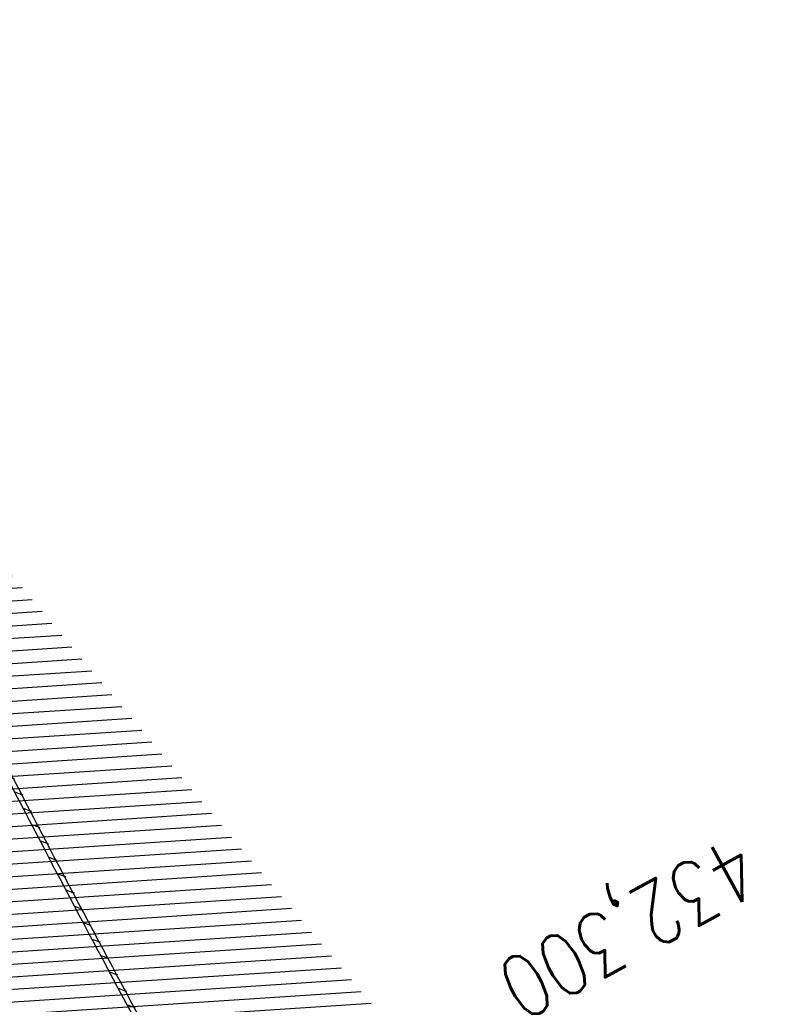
# Model space of a CAD drawing. Extents: x 454519 to 459636, y 422856 to 428936.
# Tile 47 of 82: x 455790 to 455850, y 427221 to 427300. Entities that reach past the tile are written whole.
import ezdxf

# ---------------------------------------------------------------- set-up
doc = ezdxf.new("R2010")
doc.units = 0
doc.header["$LTSCALE"] = 2
doc.header["$MEASUREMENT"] = 0
doc.linetypes.add('ACHSE', pattern=[5.5, 4, -0.5, 0.5, -0.5])
doc.linetypes.add('GESTRICHELT', pattern=[0.75, 0.5, -0.25])
for name, color, linetype in [('ACHSETOP', 1, 'ACHSE'), ('FBR', 8, 'CONTINUOUS'), ('HEKTOM', 1, 'GESTRICHELT'), ('RINNE', 8, 'CONTINUOUS')]:
    doc.layers.add(name, color=color, linetype=linetype)
doc.styles.add('ROMANS', font='romans.shx', dxfattribs={"width": 0.8})
pattern_1 = [(3.773975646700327, (455992.015078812, 426960.8069440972), (-0.06582068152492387, 0.9978314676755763), [])]

msp = doc.modelspace()

# ---------------------------------------------------------------- hatches: boundary and pattern name
at = {"layer": 'RINNE'}
h = msp.add_hatch(dxfattribs=at)
h.set_pattern_fill('_USER', color=256, angle=45, pattern_type=0)
h.set_pattern_definition(pattern_1)
edge = h.paths.add_edge_path()
edge.add_arc((456706.4411801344, 427762.6067025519), 1073.912395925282, 228.1096512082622, 228.1470441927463)
edge.add_arc((456678.3279720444, 427731.2222189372), 1031.7776325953, 228.1470442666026, 228.7443340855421)
edge.add_arc((456817.1179151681, 427889.450250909), 1242.250334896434, 228.7443340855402, 229.2591103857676)
edge.add_arc((456655.3540386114, 427701.6536522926), 994.3892564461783, 229.2591103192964, 229.8344777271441)
edge.add_arc((456546.6304406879, 427572.8394985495), 825.8250047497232, 229.8344777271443, 230.5237640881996)
edge.add_arc((456558.4786236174, 427587.2246473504), 844.4613119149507, 230.5237641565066, 231.2054021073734)
edge.add_arc((456542.6020572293, 427567.4743682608), 819.1208524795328, 231.2054021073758, 231.9337716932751)
edge.add_arc((456729.1171736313, 427805.6348815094), 1121.624271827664, 231.9337716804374, 232.5562171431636)
edge.add_arc((456934.778702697, 428074.2034105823), 1459.892980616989, 232.5562171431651, 233.1286341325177)
edge.add_arc((456379.8464456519, 427334.3332336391), 535.0374845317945, 233.1286341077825, 234.0741831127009)
edge.add_arc((457408.1106984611, 428753.4778926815), 2287.549663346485, 234.0741831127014, 234.3800631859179)
edge.add_arc((456866.2793526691, 427997.2119791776), 1357.216744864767, 234.3800631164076, 234.7771743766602)
edge.add_arc((464010.5409575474, 438116.287582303), 13744.15199700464, 234.7771743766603, 234.830846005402)
edge.add_arc((452553.3409649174, 421856.0940063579), 6147.085440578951, 54.750590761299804, 54.83084403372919, ccw=False)
edge.add_arc((450423.3889629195, 418842.2157004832), 9837.635260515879, 54.68319294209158, 54.75059076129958, ccw=False)
edge.add_arc((457138.5254113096, 428320.4463469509), 1778.298352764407, 234.6831918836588, 234.8417144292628)
edge.add_arc((456312.9742775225, 427148.3422582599), 344.6447442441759, 234.8417144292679, 235.0346464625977)
edge.add_arc((455651.1323267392, 426201.9165695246), 810.2389521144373, 54.90881386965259, 55.03464184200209, ccw=False)
edge.add_arc((626422.3025217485, 508282.4458920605), 188910.6484772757, 205.3823657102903, 205.3841142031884)
edge.add_arc((456954.5834788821, 427870.8300588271), 1333.102490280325, 205.3841352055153, 205.4049463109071)
edge.add_arc((458532.7138070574, 428620.3483963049), 3080.178067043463, 205.4049463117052, 205.4263619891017)
edge.add_arc((1550284.820349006, 947638.4946961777), 1211923.632914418, 205.4263799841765, 205.4274597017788)
edge.add_arc((477688.698213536, 437702.3092579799), 24280.01867683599, 205.427459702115, 205.4469566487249)
edge.add_arc((517203.975589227, 456505.2410412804), 68040.81608416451, 205.4469541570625, 205.4586010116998)
edge.add_arc((456349.458995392, 427533.0808383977), 641.5708607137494, 205.4586010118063, 206.274924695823)
edge.add_arc((456893.6314883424, 427801.7313742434), 1248.445487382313, 206.2749247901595, 206.8602051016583)
edge.add_arc((456329.0991548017, 427515.8206175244), 615.6408442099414, 206.8602051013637, 207.7298477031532)
edge.add_arc((456730.4794299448, 427726.8167759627), 1069.100328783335, 207.7298477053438, 208.389861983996)
edge.add_arc((456776.6581306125, 427751.7749475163), 1121.592068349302, 208.3898619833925, 208.9733635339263)
edge.add_arc((456927.9310900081, 427835.5350069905), 1294.50608110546, 208.973363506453, 209.516510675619)
edge.add_arc((456713.8403745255, 427714.3268531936), 1048.485246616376, 209.5165106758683, 210.1493311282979)
edge.add_arc((456739.9802721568, 427729.5097063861), 1078.714591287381, 210.1493311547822, 210.7732249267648)
edge.add_arc((456488.7789916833, 427579.9227502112), 786.347799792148, 210.7732249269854, 211.6209509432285)
edge.add_arc((456413.5991257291, 427533.6338834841), 698.0603633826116, 211.6209508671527, 212.5206615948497)
edge.add_arc((456509.21856517, 427594.5986720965), 811.4613450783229, 212.5206615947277, 213.2703081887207)
edge.add_arc((456783.2679333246, 427774.4122317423), 1139.235615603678, 213.2703081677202, 213.9030311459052)
edge.add_arc((456933.7785731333, 427875.562742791), 1320.577498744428, 213.9030311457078, 214.4647752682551)
edge.add_arc((456431.9996749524, 427531.1536705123), 711.9728062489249, 214.4647751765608, 215.2297269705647)
edge.add_arc((456476.0714290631, 427562.2771301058), 765.926390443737, 215.2297269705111, 215.9776623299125)
edge.add_arc((456765.3114316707, 427772.2500499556), 1123.34548083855, 215.9776622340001, 216.5953030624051)
edge.add_arc((456809.5369494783, 427805.0891933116), 1178.430013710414, 216.595303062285, 217.1637610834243)
edge.add_arc((456701.0629044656, 427722.8609933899), 1042.312067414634, 217.1637609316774, 217.7681853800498)
edge.add_arc((456604.7520500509, 427648.2402554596), 920.4759676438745, 217.7681853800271, 218.5206743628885)
edge.add_arc((456318.3035235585, 427420.220001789), 554.3530450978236, 218.5206743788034, 219.4901857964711)
edge.add_arc((456528.37406017, 427593.3283626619), 826.5590974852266, 219.4901857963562, 220.0808899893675)
edge.add_arc((457478.2647514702, 428392.6692785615), 2068.025257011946, 220.0808900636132, 220.4543903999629)
edge.add_arc((457304.0648032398, 428244.1281273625), 1839.092743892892, 220.4543903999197, 220.8877486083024)
edge.add_arc((456561.2622209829, 427600.9703044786), 856.5411364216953, 220.8877485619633, 221.5226725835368)
edge.add_arc((456315.6048677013, 427383.4576779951), 528.4264035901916, 221.52267258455, 222.5897953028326)
edge.add_arc((456489.1192784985, 427542.9553317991), 764.1099887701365, 222.5897952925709, 223.4773137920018)
edge.add_arc((456673.2338726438, 427717.5350610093), 1017.834772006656, 223.4773137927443, 224.0533764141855)
edge.add_arc((456818.2277706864, 427857.8153168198), 1219.581595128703, 224.053376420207, 224.5796562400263)
edge.add_arc((456792.9479339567, 427832.9037103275), 1184.089930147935, 224.5796562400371, 225.1708086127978)
edge.add_arc((456580.1694347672, 427618.852754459), 882.2745868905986, 225.1708085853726, 225.8556112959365)
edge.add_arc((456478.2524220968, 427513.8454629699), 735.9406921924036, 225.8556112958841, 226.718988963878)
edge.add_arc((456503.4554284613, 427540.6080077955), 772.7024295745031, 226.7189889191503, 227.5615890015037)
edge.add_arc((456706.4411788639, 427762.6067011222), 1073.512394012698, 227.5615890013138, 228.1470441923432)
edge.add_arc((456678.3279720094, 427731.2222188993), 1031.377632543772, 228.1470442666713, 228.7443340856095)
edge.add_arc((456817.1179151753, 427889.4502509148), 1241.850334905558, 228.7443340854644, 229.2591103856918)
edge.add_arc((456655.3540386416, 427701.6536523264), 993.9892564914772, 229.259110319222, 229.834477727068)
edge.add_arc((456546.630440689, 427572.8394985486), 825.4250047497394, 229.8344777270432, 230.5237640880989)
edge.add_arc((456558.478623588, 427587.2246473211), 844.0613118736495, 230.5237641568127, 231.2054021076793)
edge.add_arc((456542.6020572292, 427567.4743682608), 818.7208524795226, 231.2054021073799, 231.9337716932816)
edge.add_arc((456729.1171736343, 427805.6348815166), 1121.224271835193, 231.933771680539, 232.5562171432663)
edge.add_arc((456934.7787026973, 428074.2034105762), 1459.492980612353, 232.5562171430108, 233.1286341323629)
edge.add_arc((456379.84644566, 427334.333233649), 534.6374845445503, 233.1286341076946, 234.0741831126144)
edge.add_arc((457408.1106984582, 428753.4778926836), 2287.149663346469, 234.0741831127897, 234.3800631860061)
edge.add_arc((456866.2793527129, 427997.2119792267), 1356.816744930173, 234.3800631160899, 234.7771743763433)
edge.add_arc((464010.5409575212, 438116.2875823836), 13743.75199705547, 234.7771743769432, 234.8308460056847)
edge.add_arc((452553.3409592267, 421856.0939983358), 6147.485450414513, 54.75059076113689, 54.83084403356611, ccw=False)
edge.add_arc((450423.3889629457, 418842.2157005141), 9838.035260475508, 54.6831929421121, 54.7505907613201, ccw=False)
edge.add_arc((457138.52541285, 428320.4463491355), 1777.898355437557, 234.6831918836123, 234.8417144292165)
edge.add_arc((456312.974277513, 427148.3422582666), 344.2447442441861, 234.8417144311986, 235.034646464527)
edge.add_arc((455651.1323182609, 426201.9165575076), 810.6389668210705, 54.90881386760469, 55.03464183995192, ccw=False)
h = msp.add_hatch(dxfattribs=at)
h.set_pattern_fill('_USER', color=256, angle=45, pattern_type=0)
h.set_pattern_definition(pattern_1)
edge = h.paths.add_edge_path()
edge.add_arc((456706.4411801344, 427762.6067025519), 1073.912395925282, 228.1096512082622, 228.1470441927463)
edge.add_arc((456678.3279720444, 427731.2222189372), 1031.7776325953, 228.1470442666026, 228.7443340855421)
edge.add_arc((456817.1179151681, 427889.450250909), 1242.250334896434, 228.7443340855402, 229.2591103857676)
edge.add_arc((456655.3540386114, 427701.6536522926), 994.3892564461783, 229.2591103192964, 229.8344777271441)
edge.add_arc((456546.6304406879, 427572.8394985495), 825.8250047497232, 229.8344777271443, 230.5237640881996)
edge.add_arc((456558.4786236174, 427587.2246473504), 844.4613119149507, 230.5237641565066, 231.2054021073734)
edge.add_arc((456542.6020572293, 427567.4743682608), 819.1208524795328, 231.2054021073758, 231.9337716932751)
edge.add_arc((456729.1171736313, 427805.6348815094), 1121.624271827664, 231.9337716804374, 232.5562171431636)
edge.add_arc((456934.778702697, 428074.2034105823), 1459.892980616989, 232.5562171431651, 233.1286341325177)
edge.add_arc((456379.8464456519, 427334.3332336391), 535.0374845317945, 233.1286341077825, 234.0741831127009)
edge.add_arc((457408.1106984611, 428753.4778926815), 2287.549663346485, 234.0741831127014, 234.3800631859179)
edge.add_arc((456866.2793526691, 427997.2119791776), 1357.216744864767, 234.3800631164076, 234.7771743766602)
edge.add_arc((464010.5409575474, 438116.287582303), 13744.15199700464, 234.7771743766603, 234.830846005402)
edge.add_arc((452553.3409649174, 421856.0940063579), 6147.085440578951, 54.750590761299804, 54.83084403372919, ccw=False)
edge.add_arc((450423.3889629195, 418842.2157004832), 9837.635260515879, 54.68319294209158, 54.75059076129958, ccw=False)
edge.add_arc((457138.5254113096, 428320.4463469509), 1778.298352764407, 234.6831918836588, 234.8417144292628)
edge.add_arc((456312.9742775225, 427148.3422582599), 344.6447442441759, 234.8417144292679, 235.0346464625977)
edge.add_arc((455651.1323267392, 426201.9165695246), 810.2389521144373, 54.90881386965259, 55.03464184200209, ccw=False)
edge.add_arc((626422.3025217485, 508282.4458920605), 188910.6484772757, 205.3823657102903, 205.3841142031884)
edge.add_arc((456954.5834788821, 427870.8300588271), 1333.102490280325, 205.3841352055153, 205.4049463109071)
edge.add_arc((458532.7138070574, 428620.3483963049), 3080.178067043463, 205.4049463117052, 205.4263619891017)
edge.add_arc((1550284.820349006, 947638.4946961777), 1211923.632914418, 205.4263799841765, 205.4274597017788)
edge.add_arc((477688.698213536, 437702.3092579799), 24280.01867683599, 205.427459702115, 205.4469566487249)
edge.add_arc((517203.975589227, 456505.2410412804), 68040.81608416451, 205.4469541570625, 205.4586010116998)
edge.add_arc((456349.458995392, 427533.0808383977), 641.5708607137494, 205.4586010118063, 206.274924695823)
edge.add_arc((456893.6314883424, 427801.7313742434), 1248.445487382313, 206.2749247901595, 206.8602051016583)
edge.add_arc((456329.0991548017, 427515.8206175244), 615.6408442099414, 206.8602051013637, 207.7298477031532)
edge.add_arc((456730.4794299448, 427726.8167759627), 1069.100328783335, 207.7298477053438, 208.389861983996)
edge.add_arc((456776.6581306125, 427751.7749475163), 1121.592068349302, 208.3898619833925, 208.9733635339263)
edge.add_arc((456927.9310900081, 427835.5350069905), 1294.50608110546, 208.973363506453, 209.516510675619)
edge.add_arc((456713.8403745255, 427714.3268531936), 1048.485246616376, 209.5165106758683, 210.1493311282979)
edge.add_arc((456739.9802721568, 427729.5097063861), 1078.714591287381, 210.1493311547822, 210.7732249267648)
edge.add_arc((456488.7789916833, 427579.9227502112), 786.347799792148, 210.7732249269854, 211.6209509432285)
edge.add_arc((456413.5991257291, 427533.6338834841), 698.0603633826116, 211.6209508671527, 212.5206615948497)
edge.add_arc((456509.21856517, 427594.5986720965), 811.4613450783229, 212.5206615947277, 213.2703081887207)
edge.add_arc((456783.2679333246, 427774.4122317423), 1139.235615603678, 213.2703081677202, 213.9030311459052)
edge.add_arc((456933.7785731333, 427875.562742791), 1320.577498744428, 213.9030311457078, 214.4647752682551)
edge.add_arc((456431.9996749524, 427531.1536705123), 711.9728062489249, 214.4647751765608, 215.2297269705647)
edge.add_arc((456476.0714290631, 427562.2771301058), 765.926390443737, 215.2297269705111, 215.9776623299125)
edge.add_arc((456765.3114316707, 427772.2500499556), 1123.34548083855, 215.9776622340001, 216.5953030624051)
edge.add_arc((456809.5369494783, 427805.0891933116), 1178.430013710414, 216.595303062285, 217.1637610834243)
edge.add_arc((456701.0629044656, 427722.8609933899), 1042.312067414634, 217.1637609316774, 217.7681853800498)
edge.add_arc((456604.7520500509, 427648.2402554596), 920.4759676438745, 217.7681853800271, 218.5206743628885)
edge.add_arc((456318.3035235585, 427420.220001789), 554.3530450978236, 218.5206743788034, 219.4901857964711)
edge.add_arc((456528.37406017, 427593.3283626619), 826.5590974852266, 219.4901857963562, 220.0808899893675)
edge.add_arc((457478.2647514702, 428392.6692785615), 2068.025257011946, 220.0808900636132, 220.4543903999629)
edge.add_arc((457304.0648032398, 428244.1281273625), 1839.092743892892, 220.4543903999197, 220.8877486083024)
edge.add_arc((456561.2622209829, 427600.9703044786), 856.5411364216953, 220.8877485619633, 221.5226725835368)
edge.add_arc((456315.6048677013, 427383.4576779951), 528.4264035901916, 221.52267258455, 222.5897953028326)
edge.add_arc((456489.1192784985, 427542.9553317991), 764.1099887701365, 222.5897952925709, 223.4773137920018)
edge.add_arc((456673.2338726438, 427717.5350610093), 1017.834772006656, 223.4773137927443, 224.0533764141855)
edge.add_arc((456818.2277706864, 427857.8153168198), 1219.581595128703, 224.053376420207, 224.5796562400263)
edge.add_arc((456792.9479339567, 427832.9037103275), 1184.089930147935, 224.5796562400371, 225.1708086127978)
edge.add_arc((456580.1694347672, 427618.852754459), 882.2745868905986, 225.1708085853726, 225.8556112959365)
edge.add_arc((456478.2524220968, 427513.8454629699), 735.9406921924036, 225.8556112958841, 226.718988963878)
edge.add_arc((456503.4554284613, 427540.6080077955), 772.7024295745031, 226.7189889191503, 227.5615890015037)
edge.add_arc((456706.4411788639, 427762.6067011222), 1073.512394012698, 227.5615890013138, 228.1470441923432)
edge.add_arc((456678.3279720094, 427731.2222188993), 1031.377632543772, 228.1470442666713, 228.7443340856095)
edge.add_arc((456817.1179151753, 427889.4502509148), 1241.850334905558, 228.7443340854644, 229.2591103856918)
edge.add_arc((456655.3540386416, 427701.6536523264), 993.9892564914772, 229.259110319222, 229.834477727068)
edge.add_arc((456546.630440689, 427572.8394985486), 825.4250047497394, 229.8344777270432, 230.5237640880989)
edge.add_arc((456558.478623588, 427587.2246473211), 844.0613118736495, 230.5237641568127, 231.2054021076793)
edge.add_arc((456542.6020572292, 427567.4743682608), 818.7208524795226, 231.2054021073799, 231.9337716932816)
edge.add_arc((456729.1171736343, 427805.6348815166), 1121.224271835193, 231.933771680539, 232.5562171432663)
edge.add_arc((456934.7787026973, 428074.2034105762), 1459.492980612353, 232.5562171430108, 233.1286341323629)
edge.add_arc((456379.84644566, 427334.333233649), 534.6374845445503, 233.1286341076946, 234.0741831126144)
edge.add_arc((457408.1106984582, 428753.4778926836), 2287.149663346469, 234.0741831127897, 234.3800631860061)
edge.add_arc((456866.2793527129, 427997.2119792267), 1356.816744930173, 234.3800631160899, 234.7771743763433)
edge.add_arc((464010.5409575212, 438116.2875823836), 13743.75199705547, 234.7771743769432, 234.8308460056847)
edge.add_arc((452553.3409592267, 421856.0939983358), 6147.485450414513, 54.75059076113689, 54.83084403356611, ccw=False)
edge.add_arc((450423.3889629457, 418842.2157005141), 9838.035260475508, 54.6831929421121, 54.7505907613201, ccw=False)
edge.add_arc((457138.52541285, 428320.4463491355), 1777.898355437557, 234.6831918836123, 234.8417144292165)
edge.add_arc((456312.974277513, 427148.3422582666), 344.2447442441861, 234.8417144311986, 235.034646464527)
edge.add_arc((455651.1323182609, 426201.9165575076), 810.6389668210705, 54.90881386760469, 55.03464183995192, ccw=False)
h = msp.add_hatch(dxfattribs=at)
h.set_pattern_fill('_USER', color=256, angle=45, pattern_type=0)
h.set_pattern_definition([(340.3391115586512, (455769.4455807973, 427278.9441252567), (0.3364525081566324, 0.9417004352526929), [])])
edge = h.paths.add_edge_path()
edge.add_arc((456663.4824036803, 427696.7702464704), 987.8294326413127, 212.1821521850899, 213.0462729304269, ccw=False)
edge.add_arc((456109.3337357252, 427348.0452323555), 333.0852981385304, 210.6934124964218, 212.1821521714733, ccw=False)
edge.add_arc((493670.036369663, 449644.1178657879), 44012.8430496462, 210.6713995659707, 210.6934124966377, ccw=False)
edge.add_arc((455879.9200614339, 427231.4953556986), 76.31452986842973, 210.1413628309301, 210.6713980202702, ccw=False)
edge.add_arc((456749.2087362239, 427736.2431574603), 1081.517565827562, 209.5390770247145, 210.1413628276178, ccw=False)
edge.add_arc((456719.6818867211, 427719.5110751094), 1047.579424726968, 208.9271091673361, 209.5390770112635, ccw=False)
edge.add_arc((456535.6873575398, 427617.8270233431), 837.3566068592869, 208.1983056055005, 208.9271091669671, ccw=False)
edge.add_arc((456922.0143739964, 427824.9590447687), 1275.708335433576, 207.6078961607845, 208.1983056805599, ccw=False)
edge.add_arc((456988.079025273, 427859.5084036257), 1350.26164753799, 206.9199839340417, 207.6078961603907, ccw=False)
edge.add_arc((456035.4982253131, 427375.8187464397), 281.9143889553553, 205.4135944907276, 206.9199839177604, ccw=False)
edge.add_arc((456587.1530817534, 427637.9241512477), 892.6699242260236, 205.3458315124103, 205.41359449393, ccw=False)
edge.add_arc((831511.8558224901, 605231.0882102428), 415751.5189870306, 205.3426937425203, 205.3458329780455, ccw=False)
edge.add_arc((458504.644202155, 428571.2172647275), 3025.108488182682, 205.2888813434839, 205.3426937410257, ccw=False)
edge.add_arc((479589.5503804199, 438532.9981735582), 26344.85006955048, 205.2706413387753, 205.2888752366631, ccw=False)
edge.add_arc((456663.48240368, 427696.7702464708), 987.4294326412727, 212.1821521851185, 213.0462729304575, ccw=False)
edge.add_arc((456109.3337357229, 427348.0452323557), 332.6852981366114, 210.6934124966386, 212.1821521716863, ccw=False)
edge.add_arc((493670.0363696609, 449644.1178657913), 44012.44304964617, 210.671399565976, 210.6934124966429, ccw=False)
edge.add_arc((455879.9200604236, 427231.4953551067), 75.9145286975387, 210.1413628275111, 210.671398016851, ccw=False)
edge.add_arc((456749.2087362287, 427736.2431574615), 1081.117565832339, 209.539077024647, 210.1413628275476, ccw=False)
edge.add_arc((456719.681886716, 427719.5110751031), 1047.179424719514, 208.92710916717, 209.5390770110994, ccw=False)
edge.add_arc((456535.6873575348, 427617.8270233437), 836.9566068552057, 208.198305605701, 208.9271091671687, ccw=False)
edge.add_arc((456922.0143740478, 427824.9590447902), 1275.308335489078, 207.6078961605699, 208.198305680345, ccw=False)
edge.add_arc((456988.0790252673, 427859.5084036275), 1349.861647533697, 206.9199839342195, 207.6078961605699, ccw=False)
edge.add_arc((456035.4982253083, 427375.8187464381), 281.5143889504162, 205.4135944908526, 206.9199839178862, ccw=False)
edge.add_arc((456587.1530817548, 427637.9241511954), 892.2699242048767, 205.345831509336, 205.4135944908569, ccw=False)
edge.add_arc((831511.8559937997, 605231.0882904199), 415751.1191761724, 205.3426937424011, 205.3458329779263, ccw=False)
edge.add_arc((458504.6442023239, 428571.2172648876), 3024.708488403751, 205.2888813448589, 205.3426937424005, ccw=False)
edge.add_arc((479589.5502591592, 438532.9981162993), 26344.44993545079, 205.2706413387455, 205.2888752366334, ccw=False)

# ---------------------------------------------------------------- linework, layer by layer
at = {"layer": 'ACHSETOP', "flags": 128}
msp.add_lwpolyline([(457915.715, 424851.2929999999, -5.7237020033e-06), (457913.5820045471, 424853.8127098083, -4.40682974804e-05), (457913.305, 424854.14), (457897.156, 424873.224, 3.6424460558e-06), (457889.0809999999, 424882.7655, -8.380590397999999e-06), (457881.006, 424892.307, -2.3643986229e-06), (457872.6148452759, 424902.2225036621, -2.5570617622e-06), (457864.856, 424911.3910000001), (457848.707, 424930.475, 2.68727882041e-05), (457843.578, 424936.5355000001, -1.29691010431e-05), (457838.449, 424942.596, -0.0008275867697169), (457837.3373354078, 424943.9140458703, -0.0001929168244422), (457832.58, 424949.578, -0.0028355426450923), (457826.3601611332, 424957.0749066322, -0.0018102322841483), (457816.727, 424968.908, -0.002662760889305), (457809.6168318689, 424977.8032842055, -0.002227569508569), (457801.222, 424988.5189999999, -0.0022271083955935), (457793.586991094, 424998.4457470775, -0.0022354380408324), (457786.069, 425008.403, -0.0022366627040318), (457778.6386646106, 425018.4293945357, -0.002229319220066), (457771.2739999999, 425028.555, -0.0022277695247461), (457764.0066893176, 425038.7363237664, -0.0022310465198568), (457756.841, 425048.967, -0.0022380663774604), (457749.7119100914, 425059.3415419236, -0.0022697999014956), (457742.775, 425069.634, -0.0022012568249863), (457734.8705065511, 425081.5914196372, -0.0029583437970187), (457729.081, 425090.549, -0.0013758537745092), (457721.2991441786, 425102.8212166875, -0.0021970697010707), (457716.4810000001, 425110.541, -1.77989326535e-05), (457715.867577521, 425111.5336072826, 0.0001024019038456), (457715.761, 425111.706, 4.6999397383e-06), (457709.1855, 425122.3370000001, -6.2622585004e-06), (457702.61, 425132.968), (457689.4600000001, 425154.229), (457676.309, 425175.4909999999), (457663.1579999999, 425196.753, -6.4889327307e-06), (457656.5829999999, 425207.3835, 6.4889371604e-06), (457650.008, 425218.014), (457636.857, 425239.276), (457623.706, 425260.5379999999, -6.4889351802e-06), (457617.131, 425271.1685, 6.4889319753e-06), (457610.556, 425281.799), (457597.4050000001, 425303.061), (457584.254, 425324.3229999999, -1.70093747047e-05), (457577.679, 425334.9540000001, 1.70094578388e-05), (457571.104, 425345.585, 1.0520711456e-05), (457564.5285, 425356.2155, -6.502888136e-06), (457557.953, 425366.846, -2.0911148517e-06), (457550.8248519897, 425378.3703994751, -2.474848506e-06), (457544.802, 425388.108, -1.22541592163e-05), (457538.227, 425398.739, 1.6007444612e-06), (457531.652, 425409.37, 1.27604963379e-05), (457522.1504988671, 425424.7318210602, 3.64865904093e-05), (457518.8218128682, 425430.1123795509, 1.5838947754e-06), (457518.5, 425430.632, 0.0014941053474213), (457513.1669522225, 425439.1858245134, 0.0010094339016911), (457505.21, 425451.807, 0.002111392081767), (457499.479469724, 425460.7721368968, 0.0015644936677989), (457491.657, 425472.814, 0.0015642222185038), (457484.7942822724, 425483.2350990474, 0.0015586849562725), (457477.842, 425493.65, 0.0015615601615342), (457470.823847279, 425504.0228088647, 0.0015675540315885), (457463.768, 425514.3119999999, 0.0015669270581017), (457456.6441898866, 425524.5619353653, 0.0015624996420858), (457449.436, 425534.796, 0.001556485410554), (457442.1688317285, 425544.9782870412, 0.0015589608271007), (457434.85, 425555.099, 0.0015635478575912), (457427.4628506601, 425565.1809841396, 0.0015631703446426), (457420.011, 425575.2189999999, 0.0015648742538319), (457412.5004685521, 425585.204919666, 0.0015637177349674), (457404.922, 425595.151, 0.0015623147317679), (457397.2846513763, 425605.0454179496, 0.0015619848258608), (457389.5840000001, 425614.894, 0.0015630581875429), (457381.8118255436, 425624.7070369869, 0.0015675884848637), (457374.001, 425634.443, 0.001560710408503), (457366.1356377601, 425644.1222442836, 0.0015538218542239), (457358.175, 425653.795, 0.0015575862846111), (457350.1548215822, 425663.4174354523, 0.0015642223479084), (457342.109, 425672.949, 0.0015715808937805), (457333.9999520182, 425682.4341361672, 0.001566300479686), (457325.804, 425691.9, 0.0015597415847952), (457317.5557809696, 425701.3067350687, 0.001562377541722), (457309.263, 425710.646, 0.0015602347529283), (457300.9111034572, 425719.9343515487, 0.0015581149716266), (457292.49, 425729.183, 0.0015637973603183), (457284.0013162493, 425738.3897323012, 0.0015694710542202), (457275.4859999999, 425747.51, 0.0015643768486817), (457266.0079555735, 425757.5346882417, 0.0019262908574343), (457258.254, 425765.622, 0.0011855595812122), (457247.5588677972, 425776.6388564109, 0.0018872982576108), (457240.798, 425783.5179999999, 4.14654301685e-05), (457237.4503296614, 425786.8980544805, 0.0003161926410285), (457237.011, 425787.3410000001, 1.6280438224e-06), (457228.4492874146, 425795.9622116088, 2.6488112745e-06), (457223.187, 425801.261), (457205.5699999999, 425819), (457187.954, 425836.739), (457170.338, 425854.4779999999), (457152.722, 425872.217), (457135.106, 425889.956), (457117.49, 425907.6949999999), (457099.874, 425925.434), (457082.258, 425943.173), (457064.642, 425960.912, 1.419089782e-05), (457055.8335, 425969.7815, -1.41908994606e-05), (457047.025, 425978.651), (457029.4089999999, 425996.39), (457011.793, 426014.129), (456994.177, 426031.868), (456976.561, 426049.6070000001), (456958.945, 426067.346), (456941.329, 426085.085), (456923.713, 426102.824), (456906.097, 426120.563, 1.41909002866e-05), (456897.2884999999, 426129.4325, -1.41909011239e-05), (456888.48, 426138.302), (456870.864, 426156.041), (456853.248, 426173.78), (456835.632, 426191.5189999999), (456818.0159999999, 426209.258), (456800.4000000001, 426226.997), (456782.784, 426244.736), (456765.1679999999, 426262.4749999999), (456747.5520000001, 426280.214), (456729.935, 426297.954), (456712.319, 426315.693), (456694.703, 426333.4320000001), (456677.0870000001, 426351.171), (456659.471, 426368.9099999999), (456641.855, 426386.649), (456624.239, 426404.388), (456606.623, 426422.127), (456589.007, 426439.866, 1.41908994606e-05), (456580.1985, 426448.7354999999, -1.419089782e-05), (456571.39, 426457.605), (456553.7739999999, 426475.3439999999), (456536.158, 426493.0829999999), (456518.542, 426510.822), (456500.926, 426528.561), (456483.31, 426546.2999999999), (456465.694, 426564.039), (456448.078, 426581.778), (456430.4620000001, 426599.517, 1.4190898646e-05), (456421.6535, 426608.3865, -1.3510570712e-05), (456412.845, 426617.256), (456395.229, 426634.995), (456383.6329999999, 426646.672, 0.0007250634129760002), (456382.564301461, 426647.7450453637, 0.0001562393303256), (456377.596, 426652.716, 0.0026262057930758), (456370.6938300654, 426659.5454201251, 0.0016677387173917), (456359.733, 426670.206, 0.0024979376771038), (456351.5191550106, 426678.0627434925, 0.0020825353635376), (456341.581, 426687.396, 0.0020850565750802), (456332.3896813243, 426695.8848137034, 0.0020889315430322), (456323.145, 426704.281, 0.002081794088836), (456313.8389599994, 426712.5923190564, 0.0020742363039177), (456304.43, 426720.856, 0.0020791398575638), (456294.951384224, 426729.0423936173, 0.0020872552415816), (456285.4419999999, 426737.118, 0.0020932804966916), (456275.8588959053, 426745.11927066, 0.0020880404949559), (456266.185, 426753.0599999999, 0.00207738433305), (456256.4573893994, 426760.9100970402, 0.0020774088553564), (456246.665, 426768.679, 0.0020817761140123), (456236.7988537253, 426776.3735656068, 0.0020857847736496), (456226.888, 426783.971, 0.002088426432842), (456215.983967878, 426792.186172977, 0.0025125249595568), (456206.858, 426798.9309999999, 0.0016518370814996), (456194.4647360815, 426807.931992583, 0.0026130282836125), (456186.582, 426813.555, 0.0001312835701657), (456181.1924040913, 426817.3551108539, 0.0006611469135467), (456180.121, 426818.108, 1.1783587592e-06), (456173.1205, 426823.0135, -2.232950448e-06), (456166.12, 426827.919), (456145.646, 426842.266), (456125.173, 426856.613), (456104.7000000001, 426870.96), (456084.226, 426885.308, 1.18400998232e-05), (456075.0295, 426891.7525, -1.23971821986e-05), (456065.833, 426898.197, -0.0004398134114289), (456065.7244211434, 426898.2732337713, -2.42444577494e-05), (456063.7559999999, 426899.658, -0.0037126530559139), (456055.7163037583, 426905.404152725, -0.0024268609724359), (456043.5260000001, 426914.345, -0.0045115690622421), (456034.8507370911, 426920.894837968, -0.0034706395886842), (456023.711, 426929.588, -0.0034764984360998), (456013.9624268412, 426937.4158719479, -0.0034780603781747), (456004.328, 426945.375, -0.0034723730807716), (455994.8082299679, 426953.4646542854, -0.0034684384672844), (455985.391, 426961.695, -0.0034672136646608), (455976.0855838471, 426970.0581026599, -0.0034735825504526), (455966.914, 426978.534, -0.003474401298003), (455957.8619912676, 426987.1356547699, -0.0034673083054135), (455948.9120000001, 426995.88, -0.0034699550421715), (455940.0873319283, 427004.7445193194, -0.0034744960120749), (455931.398, 427013.7189999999, -0.0034787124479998), (455922.8336663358, 427022.8141259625, -0.0034747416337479), (455914.3869999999, 427032.0379999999, -0.0034709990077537), (455906.0678161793, 427041.3799572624, -0.0034759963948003), (455897.891, 427050.8229999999, -0.0034695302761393), (455889.8480537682, 427060.3764410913, -0.0034632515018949), (455881.924, 427070.058, -0.0034699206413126), (455874.1312284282, 427079.8531809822, -0.003479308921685), (455866.496, 427089.7289999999, -0.0034793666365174), (455859.0007225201, 427099.707762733, -0.0034686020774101), (455851.622, 427109.821, -0.0034649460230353), (455844.3866210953, 427120.0321984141, -0.0034729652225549), (455837.3099999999, 427130.319, -0.0034779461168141), (455830.3734090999, 427140.708654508, -0.0034738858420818), (455823.574, 427151.206, -0.0034699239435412), (455816.9236234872, 427161.7926200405, -0.0034710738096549), (455810.423, 427172.467, -0.0034717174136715), (455804.0695945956, 427183.2333632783, -0.0034726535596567), (455797.868, 427194.084, -0.0034727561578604), (455791.415108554, 427205.7474470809, -0.0039665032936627), (455785.918, 427216.042, -0.0029763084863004), (455778.9359194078, 427229.566150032, -0.004631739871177), (455774.582, 427238.324, -0.0005794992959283), (455770.4902915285, 427246.7742247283, -0.0017239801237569), (455769.128, 427249.6209999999, -7.0274294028e-06), (455765.12084198, 427258.0697383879, -2.11730011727e-05), (455763.7909999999, 427260.874), (455753.0800000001, 427283.463), (455742.368, 427306.052), (455731.656, 427328.6409999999, -1.64398793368e-05), (455726.8549999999, 427338.766, 1.24121185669e-05), (455722.054, 427348.891, 0.0005048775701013), (455721.9930163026, 427349.0192677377, 2.93048221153e-05), (455720.94, 427351.2279999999, 0.0057605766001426), (455716.6172567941, 427360.0311943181, 0.0037188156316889), (455709.664, 427373.5379999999, 0.0066881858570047), (455704.4555078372, 427383.1581415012, 0.0052035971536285), (455697.4689999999, 427395.36, 0.0052101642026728), (455691.0347966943, 427406.0734819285, 0.005207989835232), (455684.376, 427416.655, 0.0052122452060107), (455677.4979978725, 427427.0956800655, 0.0052146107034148), (455670.407, 427437.3859999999, 0.005207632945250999), (455663.105715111, 427447.5226071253, 0.0052013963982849), (455655.586, 427457.517, 0.005204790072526), (455647.5367865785, 427467.7641095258, 0.0056661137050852), (455639.94, 427477.014, 0.0047628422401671), (455630.2105965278, 427488.3691906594, 0.0070894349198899), (455623.495, 427495.841, 0.0016576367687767), (455615.5612473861, 427504.3634340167, 0.0035717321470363), (455611.838, 427508.28, 1.17252701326e-05), (455607.9953475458, 427512.2645901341, -2.68440352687e-05), (455606.3179999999, 427514.004), (455588.965, 427532.001), (455571.613, 427549.997), (455554.26, 427567.994), (455536.907, 427585.991, 1.38823844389e-05), (455528.2305, 427594.989, -1.38823844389e-05), (455519.554, 427603.987), (455502.201, 427621.984), (455484.848, 427639.981, 1.8861165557e-06), (455479.3094999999, 427645.7249999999, -9.099787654e-07), (455473.771, 427651.4689999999, -0.0011558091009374), (455472.6029245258, 427652.6860379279, -0.0002650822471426), (455467.525, 427658.007, -0.0039632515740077), (455460.8671384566, 427665.1027009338, -0.0025253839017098), (455450.564, 427676.373, -0.0037275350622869), (455442.9838321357, 427684.8758454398, -0.0031201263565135), (455434.068, 427695.157, -0.003121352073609), (455425.9926667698, 427704.7072329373, -0.003124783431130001), (455418.046, 427714.347, -0.0031305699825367), (455410.2178939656, 427724.0887358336, -0.0031292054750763), (455402.509, 427733.9320000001, -0.0031237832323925), (455394.928320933, 427743.86498148, -0.0031215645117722), (455387.467, 427753.899, -0.0031230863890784), (455380.1288377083, 427764.0291989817, -0.0031274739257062), (455372.928, 427774.236, -0.0031283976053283), (455365.8541891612, 427784.5338965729, -0.0031249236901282), (455358.902, 427794.931, -0.0031213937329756), (455351.8268312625, 427805.8035540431, -0.0033664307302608), (455345.3979999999, 427815.969, -0.0028826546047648), (455337.5810054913, 427828.6783308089, -0.004267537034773), (455332.424, 427837.338, -0.0010810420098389), (455326.4189047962, 427847.6716518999, -0.0022261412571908), (455323.536, 427852.7089999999, -8.7910746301e-06), (455321.0106625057, 427857.1676763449, 2.10703376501e-05), (455319.966, 427859.0119999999), (455307.644, 427880.764, -2.4278625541e-06), (455301.483, 427891.6404999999, 4.928862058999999e-06), (455295.322, 427902.5169999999, 4.9286920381e-06), (455289.1609999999, 427913.3929999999, -5.5836846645e-06), (455283, 427924.269, -1.8945056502e-06), (455276.8389358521, 427935.1454925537, -1.894512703e-06), (455270.678, 427946.0219999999, -3.271027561e-06), (455264.5175000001, 427956.8979999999, 3.2710273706e-06), (455258.357, 427967.7739999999, 2.2299249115e-06), (455252.1960601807, 427978.6504974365, 2.2299185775e-06), (455246.035, 427989.5269999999, 5.583686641e-06), (455239.874, 428000.4029999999, -4.9286920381e-06), (455233.713, 428011.2789999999, -4.9288640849e-06), (455227.5520000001, 428022.1554999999, 4.9288623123e-06), (455221.391, 428033.032, 4.9286917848e-06), (455215.23, 428043.9079999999, -4.9286900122e-06), (455209.069, 428054.7839999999, -4.9288620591e-06), (455202.908, 428065.6604999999, 4.9288620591e-06), (455196.747, 428076.537, 4.9286900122e-06), (455190.586, 428087.4129999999, -5.5836865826e-06), (455184.425, 428098.2889999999, -2.0849465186e-06), (455178.2639389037, 428109.1654968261, -2.0849534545e-06), (455172.1029999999, 428120.042, -3.271027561e-06), (455165.9425, 428130.918, 3.2710273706e-06), (455159.782, 428141.7939999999, 2.154606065e-06), (455153.621055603, 428152.6705093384, 2.1545958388e-06), (455147.46, 428163.547, 5.583686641e-06), (455141.299, 428174.423, -4.9286920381e-06), (455135.1379999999, 428185.2989999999, -4.928862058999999e-06), (455128.9769999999, 428196.1755, 4.9288640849e-06), (455122.8159999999, 428207.052, 4.9286900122e-06), (455116.655, 428217.928, -9.2834004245e-06), (455110.494, 428228.804), (455098.1720000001, 428250.557), (455091.753, 428261.8890000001, 0.0006840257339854), (455090.3253055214, 428264.4014055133, 0.0002175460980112), (455085.822, 428272.293, 0.0018807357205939), (455080.9557855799, 428280.7380291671, 0.0012017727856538), (455073.259, 428293.907, 0.0016315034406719), (455067.3301134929, 428303.9204669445, 0.0014208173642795), (455060.452, 428315.377, 0.0014278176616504), (455053.957306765, 428326.0565402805, 0.0014276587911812), (455047.4010000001, 428336.7000000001, 0.0014195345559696), (455040.7914707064, 428347.2942862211, 0.0014165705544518), (455034.108, 428357.8730000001, 0.0014158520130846), (455027.361249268, 428368.4190932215, 0.0014202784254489), (455020.5759999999, 428378.8939999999, 0.0014254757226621), (455013.722351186, 428389.3436762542, 0.0014248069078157), (455006.806, 428399.7590000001, 0.0014180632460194), (454999.838590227, 428410.1228597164, 0.0014153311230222), (454992.799, 428420.467, 0.0014168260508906), (454985.6991507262, 428430.7736839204, 0.0014204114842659), (454978.559, 428441.0140000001, 0.0014255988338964), (454971.3585461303, 428451.2165281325, 0.001422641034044), (454964.085, 428461.3989999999, 0.0014196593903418), (454956.7552913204, 428471.5377432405, 0.0014221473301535), (454949.381, 428481.617, 0.001169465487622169), (454943.2563431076, 428489.8978319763, 0.0014155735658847)], format="xyb", dxfattribs=at)
at = {"layer": 'FBR'}
for points in [[(455488.2306976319, 427511.9027299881, 4.2080972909e-06), (455499.276, 427496.1010000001, 8.5859109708e-06)], [(455664.1879999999, 427254.607, -7.4147477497e-06), (455668.9538402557, 427247.2312469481, -4.6635185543e-06), (455676.531, 427235.5039999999, -7.3141753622e-06), (455683.7504062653, 427224.3298645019, -1.06980116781e-05), (455688.686, 427216.6900000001, -0.0017893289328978), (455693.4211886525, 427209.3021283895, -0.0011263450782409), (455700.875, 427197.5220000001, -0.0008504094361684), (455706.4365382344, 427188.6550614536, -0.0007529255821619), (455712.686, 427178.62, -0.0006320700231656), (455719.5182535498, 427167.5810962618, -0.0008923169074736), (455724.334, 427159.747, -0.0007754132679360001), (455729.2470880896, 427151.6944708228, -0.0005443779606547), (455736.215, 427140.206, -0.0006227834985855), (455742.548509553, 427129.7083239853, -0.0006956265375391), (455748.1939999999, 427120.295, -0.0011821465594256), (455753.0865418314, 427112.0672501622, -0.0008727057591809), (455759.6679999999, 427100.895, -0.0011721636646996), (455766.1886609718, 427089.7217166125, -0.0014487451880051), (455771.417, 427080.654, -0.0009801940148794), (455776.382268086, 427071.9450415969, -0.0007819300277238), (455782.5679999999, 427061.006, -0.0006513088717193)]]:
    msp.add_lwpolyline(points, format="xyb", dxfattribs=at)
at = {"layer": 'FBR', "flags": 128}
msp.add_lwpolyline([(455835.7889999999, 427158.309, -0.0037704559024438), (455827.7625002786, 427170.8528313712, -0.0064959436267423), (455823.2539999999, 427178.2279999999, -9.60495298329e-05), (455814.6254408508, 427192.7703202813, -0.0023127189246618), (455814.27, 427193.376, -0.0026279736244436), (455808.6152105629, 427203.2337667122, -0.0026702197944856), (455803.153, 427212.994, -0.0031800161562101), (455798.0629148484, 427222.3443520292, -0.0025761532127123), (455791.9129999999, 427233.9579999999, -0.0030015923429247), (455784.4888276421, 427248.3643096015, -0.0065729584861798), (455781.225, 427255.007, -0.0002956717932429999), (455780.7726925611, 427255.9604283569, -1.36974989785e-05), (455771.0220000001, 427276.547, -0.0002348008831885), (455769.8072469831, 427279.1149982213, -7.95603885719e-05), (455766.227, 427286.696)], format="xyb", dxfattribs=at)
at = {"layer": 'RINNE'}
for points in [[(455576.8795337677, 427550.0968513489, 2.970471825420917e-06), (455590.286, 427536.1029999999, 0.0001049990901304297)], [(455747.354, 427304.386, 7.629239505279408e-06), (455749.8252835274, 427299.1775574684, 9.080557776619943e-05), (455750.033, 427298.74, 9.344352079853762e-05), (455750.5271773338, 427297.6999983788, 4.711156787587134e-06), (455760.333, 427277.074, 8.507147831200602e-05), (455763.8818302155, 427269.6126899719, 5.08189902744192e-05), (455769.826, 427257.124, 0.003561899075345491), (455773.816401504, 427248.8939454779, 0.002553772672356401), (455779.5220000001, 427237.484, 0.00379454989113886), (455783.8097695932, 427229.1748289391, 0.002879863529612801), (455789.605, 427218.303, 0.002546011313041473)], [(455747.354, 427304.386, 7.629239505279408e-06), (455749.8252835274, 427299.1775574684, 9.080557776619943e-05), (455750.033, 427298.74, 9.344352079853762e-05), (455750.5271773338, 427297.6999983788, 4.711156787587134e-06), (455760.333, 427277.074, 8.507147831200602e-05), (455763.8818302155, 427269.6126899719, 5.08189902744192e-05), (455769.826, 427257.124, 0.003561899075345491), (455773.816401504, 427248.8939454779, 0.002553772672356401), (455779.5220000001, 427237.484, 0.00379454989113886), (455783.8097695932, 427229.1748289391, 0.002879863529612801), (455789.605, 427218.303, 0.002546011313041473)], [(455747.7153869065, 427304.557462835, 7.629239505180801e-06), (455750.1866652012, 427299.3490313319, 9.08055777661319e-05), (455750.3943193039, 427298.9116052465, 9.344352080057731e-05), (455750.8884324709, 427297.871738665, 4.711156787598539e-06), (455760.6942518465, 427277.2457472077, 8.50714783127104e-05), (455764.2430235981, 427269.7845600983, 5.0818990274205e-05), (455770.1871584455, 427257.2959435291, 0.003561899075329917), (455774.1750736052, 427249.0710169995, 0.002553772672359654), (455779.8788446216, 427237.6647260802, 0.003794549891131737), (455784.1638301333, 427229.3609502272, 0.002879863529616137), (455789.9568930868, 427218.493187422, 0.002546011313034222)], [(455747.7153869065, 427304.557462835, 7.629239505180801e-06), (455750.1866652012, 427299.3490313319, 9.08055777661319e-05), (455750.3943193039, 427298.9116052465, 9.344352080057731e-05), (455750.8884324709, 427297.871738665, 4.711156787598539e-06), (455760.6942518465, 427277.2457472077, 8.50714783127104e-05), (455764.2430235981, 427269.7845600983, 5.0818990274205e-05), (455770.1871584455, 427257.2959435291, 0.003561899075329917), (455774.1750736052, 427249.0710169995, 0.002553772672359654), (455779.8788446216, 427237.6647260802, 0.003794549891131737), (455784.1638301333, 427229.3609502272, 0.002879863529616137), (455789.9568930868, 427218.493187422, 0.002546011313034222)], [(455835.4165497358, 427158.147995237, -0.003753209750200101), (455827.4239566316, 427170.6397863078, -0.006495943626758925), (455822.910035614, 427178.0238223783, -9.604952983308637e-05), (455814.2813980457, 427192.5662748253, -0.002312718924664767), (455813.9240843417, 427193.1751459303, -0.002627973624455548), (455808.2672027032, 427203.0365598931, -0.002670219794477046), (455802.8029056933, 427212.8005213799, -0.003180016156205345), (455797.7103878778, 427222.1553421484, -0.002576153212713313), (455791.5585441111, 427233.7726327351, -0.003001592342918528), (455784.132171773, 427248.1832113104, -0.00657295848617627), (455780.8637066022, 427254.8353402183, -0.0002956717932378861), (455780.4111963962, 427255.7891959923, -1.369749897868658e-05), (455770.6604944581, 427276.3757874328, -0.0002348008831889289), (455769.4455807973, 427278.9441252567, -7.956038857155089e-05), (455765.8652794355, 427286.5252421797, -7.956038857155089e-05)], [(455835.7534752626, 427158.3636106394, -0.003753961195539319), (455827.7625002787, 427170.8528313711, -0.006495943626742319), (455823.254, 427178.2279999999, -9.604952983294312e-05), (455814.6254408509, 427192.7703202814, -0.002312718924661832), (455814.27, 427193.376, -0.002627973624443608), (455808.6152105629, 427203.2337667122, -0.002670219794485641), (455803.153, 427212.994, -0.003180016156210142), (455798.0629148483, 427222.3443520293, -0.00257615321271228), (455791.9129999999, 427233.958, -0.003001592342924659), (455784.4888276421, 427248.3643096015, -0.006572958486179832), (455781.225, 427255.007, -0.0002956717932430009), (455780.7726925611, 427255.9604283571, -1.36974989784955e-05), (455771.0220000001, 427276.547, -0.0002348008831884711), (455769.8072469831, 427279.1149982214, -7.95603885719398e-05), (455766.227, 427286.696)]]:
    msp.add_lwpolyline(points, format="xyb", dxfattribs=at)

# ---------------------------------------------------------------- texts
at = {"layer": 'HEKTOM', "style": 'ROMANS', "width": 0.8}
msp.add_text('432,300', height=5, rotation=208.7959000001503, dxfattribs=at).set_placement((455847.1432665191, 427234.4788318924))

doc.saveas('drawing.dxf')
